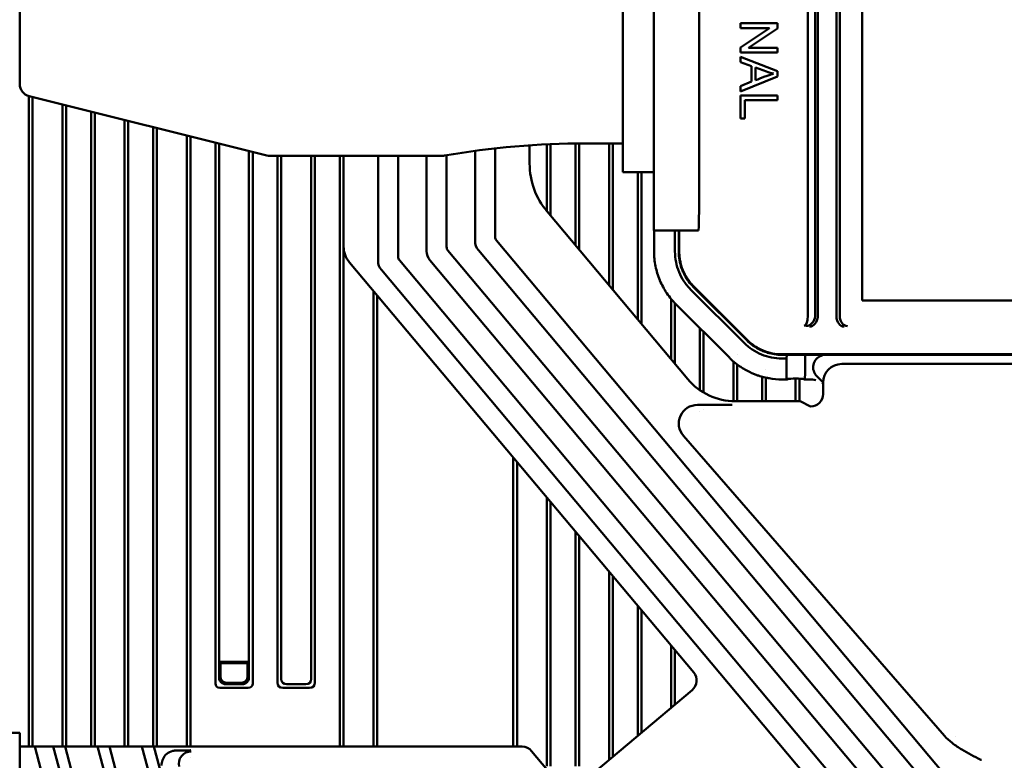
# Model space of a CAD drawing. Header units: millimetres. Extents: x 0 to 5104, y -184 to 1188.
# Tile 40 of 221: x 333 to 413, y 641 to 701. Entities that reach past the tile are written whole.
import ezdxf

# ---------------------------------------------------------------- set-up
doc = ezdxf.new("R2010")
doc.units = ezdxf.units.MM
doc.header["$LTSCALE"] = 2
doc.layers.add('Sichtbar (ISO)', color=7, linetype='Continuous', lineweight=50)

msp = doc.modelspace()

# ---------------------------------------------------------------- linework, layer by layer
at = {"layer": 'Sichtbar (ISO)'}
for p, q in [((384.481, 713.536), (384.481, 687.523)), ((388.116, 687.523), (388.116, 713.536)), ((381.981, 712.334), (381.981, 688.725)), ((396.853, 677.16), (396.853, 712.067)), ((397.435, 711.861), (397.435, 677.159)), ((397.648, 677.117), (397.648, 711.786)), ((399.148, 677.115), (399.148, 711.242)), ((399.416, 711.147), (399.416, 677.15)), ((401.23, 678.4), (401.23, 711.4)), ((333.481, 705.249), (333.481, 695.81)), ((391.433, 700.316), (391.433, 700.696)), ((391.433, 700.696), (394.411, 700.696)), ((394.411, 700.696), (394.411, 700.289)), ((393.774, 700.316), (391.433, 700.316)), ((391.433, 698.744), (393.774, 700.316)), ((394.411, 700.289), (392.073, 698.717)), ((391.433, 698.338), (391.433, 698.744)), ((394.411, 698.338), (391.433, 698.338)), ((392.073, 698.717), (394.411, 698.717)), ((394.411, 698.717), (394.411, 698.338)), ((391.433, 697.58), (391.433, 698.001)), ((391.433, 698.001), (394.411, 696.851)), ((392.335, 697.251), (391.433, 697.58)), ((392.335, 696), (392.335, 697.251)), ((393.53, 696.809), (392.656, 697.137)), ((392.656, 697.137), (392.656, 696.123)), ((394.411, 696.851), (394.411, 696.424)), ((394.411, 696.424), (391.433, 695.2)), ((391.433, 695.651), (392.335, 696)), ((391.433, 695.2), (391.433, 695.651)), ((334.215, 694.846), (334.215, 642.507)), ((334.238, 694.84), (353.242, 690.089)), ((334.515, 694.771), (334.515, 642.507)), ((391.433, 693.029), (391.433, 694.9)), ((391.433, 694.9), (394.411, 694.9)), ((391.785, 694.504), (391.785, 693.029)), ((394.411, 694.504), (391.785, 694.504)), ((394.411, 694.9), (394.411, 694.504)), ((336.915, 642.507), (336.915, 694.171)), ((337.215, 642.507), (337.215, 694.096)), ((339.215, 693.596), (339.215, 642.507)), ((339.515, 693.521), (339.515, 642.507)), ((341.915, 642.507), (341.915, 692.921)), ((342.215, 692.846), (342.215, 642.507)), ((391.785, 693.029), (391.433, 693.029)), ((344.215, 692.346), (344.215, 642.507)), ((344.515, 692.271), (344.515, 642.507)), ((346.915, 642.507), (346.915, 691.671)), ((347.215, 642.507), (347.215, 691.596)), ((349.215, 691.096), (349.215, 647.594)), ((349.515, 691.021), (349.515, 649.34)), ((351.915, 649.34), (351.915, 690.421)), ((370.099, 690.435), (370.099, 683.174)), ((371.707, 690.631), (371.707, 683.507)), ((374.48, 689.406), (374.48, 690.877)), ((375.869, 690.957), (375.869, 685.568)), ((376.169, 690.97), (376.169, 685.211)), ((378.169, 682.827), (378.169, 691.025)), ((378.469, 682.469), (378.469, 691.028)), ((381.981, 691.03), (378.981, 691.03)), ((380.869, 691.03), (380.869, 679.609)), ((381.169, 691.03), (381.169, 679.252)), ((352.215, 647.594), (352.215, 690.346)), ((367.308, 690.03), (353.727, 690.03)), ((354.215, 690.03), (354.215, 647.664)), ((354.515, 690.03), (354.515, 647.964)), ((356.915, 647.964), (356.915, 690.03)), ((357.215, 647.664), (357.215, 690.03)), ((359.215, 690.03), (359.215, 642.507)), ((359.515, 690.03), (359.515, 642.507)), ((359.525, 682.747), (359.525, 690.03)), ((362.299, 690.03), (362.299, 681.579)), ((363.907, 690.03), (363.907, 681.912)), ((366.199, 690.03), (366.199, 682.376)), ((367.807, 690.086), (367.807, 682.71)), ((381.981, 688.725), (384.481, 688.725)), ((383.169, 676.868), (383.169, 688.725)), ((383.469, 676.511), (383.469, 688.725)), ((384.481, 684.023), (384.481, 687.523)), ((387.191, 672.076), (375.883, 685.552)), ((388.055, 684.023), (384.481, 684.023)), ((384.49, 682.328), (384.49, 684.023)), ((386.169, 682.328), (386.169, 684.023)), ((386.469, 684.023), (386.469, 682.328)), ((386.514, 684.023), (386.514, 682.328)), ((416.23, 627.787), (370.362, 682.45)), ((371.808, 683.228), (418.329, 627.787)), ((366.462, 681.653), (411.661, 627.787)), ((367.908, 682.431), (413.76, 627.787)), ((387.677, 648.47), (359.993, 681.462)), ((409.192, 627.787), (364.008, 681.634)), ((362.562, 680.856), (407.092, 627.787)), ((391.731, 674.985), (387.429, 679.287)), ((387.641, 679.5), (391.943, 675.197)), ((391.975, 675.229), (387.672, 679.531)), ((361.915, 679.172), (361.915, 642.507)), ((362.215, 678.814), (362.215, 642.507)), ((385.869, 678.515), (385.869, 678.509)), ((385.869, 678.508), (385.869, 673.65)), ((386.169, 678.176), (386.169, 678.175)), ((386.169, 678.174), (386.169, 673.293)), ((386.241, 678.1), (386.275, 678.067)), ((390.544, 673.798), (386.275, 678.067)), ((468.73, 678.4), (401.23, 678.4)), ((388.169, 671.183), (388.169, 676.172)), ((388.469, 670.99), (388.469, 675.872)), ((391.169, 674.031), (391.169, 674.031)), ((394.771, 674.071), (475.189, 674.071)), ((394.771, 674.026), (395.154, 674.026)), ((395.154, 674.026), (395.128, 673.726)), ((395.154, 674.026), (395.301, 674.026)), ((396.456, 674.026), (395.301, 674.026)), ((396.456, 674.026), (396.628, 674.026)), ((396.628, 672.647), (396.628, 674.026)), ((396.628, 674.026), (398.279, 674.026)), ((398.169, 673.982), (398.169, 673.98)), ((398.279, 674.026), (398.462, 674.026)), ((398.462, 674.026), (471.498, 674.026)), ((390.869, 673.497), (390.869, 673.496)), ((390.869, 673.495), (390.869, 670.293)), ((391.169, 673.255), (391.169, 673.254)), ((391.169, 673.253), (391.169, 670.291)), ((395.128, 673.726), (394.771, 673.726)), ((395.128, 673.726), (395.128, 672.647)), ((470.386, 673.291), (399.574, 673.291)), ((393.169, 672.266), (393.169, 672.268)), ((393.169, 670.291), (393.169, 672.265)), ((393.469, 672.807), (393.469, 672.807)), ((393.469, 672.191), (393.469, 672.193)), ((393.469, 670.291), (393.469, 672.19)), ((395.181, 672.047), (394.771, 672.047)), ((395.179, 672.048), (395.181, 672.047)), ((395.181, 672.047), (395.301, 672.095)), ((395.869, 670.291), (395.869, 672.113)), ((396.169, 670.291), (396.169, 672.11)), ((396.456, 672.095), (396.576, 672.047)), ((396.576, 672.047), (396.578, 672.048)), ((396.986, 672.047), (396.576, 672.047)), ((398.076, 670.863), (398.074, 671.79)), ((388.505, 669.993), (387.974, 669.993)), ((396.244, 670.291), (391.02, 670.291)), ((396.244, 670.291), (397.076, 669.862)), ((388.169, 669.488), (388.169, 669.493)), ((388.469, 669.603), (388.469, 669.605)), ((407.833, 643.385), (386.842, 667.51)), ((373.169, 642.507), (373.169, 665.759)), ((373.469, 642.507), (373.469, 665.402)), ((375.869, 662.541), (375.869, 640.94)), ((376.169, 662.184), (376.169, 640.94)), ((378.169, 640.94), (378.169, 659.8)), ((378.469, 640.94), (378.469, 659.443)), ((380.869, 656.583), (380.869, 641.453)), ((381.169, 656.225), (381.169, 641.704)), ((383.169, 643.383), (383.169, 653.842)), ((383.469, 643.634), (383.469, 653.484)), ((385.869, 650.624), (385.869, 645.648)), ((386.169, 650.266), (386.169, 645.9)), ((351.915, 649.34), (349.515, 649.34)), ((349.515, 648.039), (349.515, 649.34)), ((349.567, 649.288), (349.515, 649.34)), ((349.567, 649.288), (349.62, 649.235)), ((349.567, 649.288), (351.862, 649.288)), ((351.81, 649.235), (349.62, 649.235)), ((349.62, 648.144), (349.62, 649.235)), ((351.862, 649.288), (351.81, 649.235)), ((351.81, 648.144), (351.81, 649.235)), ((351.862, 649.288), (351.915, 649.34)), ((351.915, 648.039), (351.915, 649.34)), ((351.311, 647.645), (350.119, 647.645)), ((351.861, 647.24), (349.568, 647.24)), ((350.014, 647.54), (351.415, 647.54)), ((356.791, 647.24), (354.639, 647.24)), ((354.939, 647.54), (356.491, 647.54)), ((378.326, 639.318), (387.554, 647.062)), ((333.48, 643.63), (329.48, 643.63)), ((333.48, 643.63), (333.48, 627.73)), ((408.691, 643.296), (408.691, 643.296)), ((334.228, 642.507), (334.689, 642.507)), ((334.689, 642.507), (334.814, 642.507)), ((336.319, 636.425), (334.689, 642.507)), ((335.331, 642.507), (334.814, 642.507)), ((335.696, 642.507), (335.331, 642.507)), ((335.965, 642.507), (335.696, 642.507)), ((335.965, 642.507), (336.174, 642.507)), ((336.174, 642.507), (337.129, 642.507)), ((338.432, 634.08), (336.174, 642.507)), ((339.387, 634.08), (337.129, 642.507)), ((337.129, 642.507), (337.338, 642.507)), ((337.607, 642.507), (337.338, 642.507)), ((337.607, 642.507), (339.265, 642.507)), ((339.534, 642.507), (339.265, 642.507)), ((339.534, 642.507), (339.743, 642.507)), ((342.001, 634.08), (339.743, 642.507)), ((339.743, 642.507), (340.699, 642.507)), ((340.699, 642.507), (340.908, 642.507)), ((342.957, 634.08), (340.699, 642.507)), ((341.177, 642.507), (340.908, 642.507)), ((342.835, 642.507), (341.177, 642.507)), ((342.835, 642.507), (343.104, 642.507)), ((343.313, 642.507), (343.104, 642.507)), ((344.268, 642.507), (343.313, 642.507)), ((343.313, 642.507), (345.571, 634.08)), ((344.268, 642.507), (346.526, 634.08)), ((344.477, 642.507), (344.268, 642.507)), ((344.477, 642.507), (344.746, 642.507)), ((345.405, 642.507), (344.746, 642.507)), ((346.188, 642.507), (347.459, 642.507)), ((347.215, 642.125), (347.215, 642.125)), ((373.879, 642.507), (347.459, 642.507)), ((376.918, 639.441), (374.645, 642.15)), ((346.915, 642.059), (346.915, 642.061)), ((347.215, 641.626), (347.215, 641.626))]:
    msp.add_line(p, q, dxfattribs=at)
for centre, radius, start, end in [((334.481, 695.81), 1, 180, 255.96376), ((378.981, 624.405), 66.625, 90, 99.79321), ((353.727, 692.03), 2, 255.96376, 270), ((367.308, 692.03), 2, 270, 279.79321)]:
    msp.add_arc(centre, radius, start, end, dxfattribs=at)
for centre, major_axis, ratio, start_param, end_param in [((380.484, 689.409), (-5.642, -2.054), 0.99931, 5.934341, 6.632029), ((388.055, 687.523), (0, -3.5), 0.017455, 0, 1.570796), ((372.284, 683.559), (-0.551, -0.201), 0.852031, 5.982476, 6.583895), ((361.527, 682.748), (-1.881, -0.685), 0.99931, 5.934341, 6.632029), ((368.384, 682.762), (0.551, 0.201), 0.852031, 2.840883, 3.442302), ((371.6, 683.31), (-1.434, -0.522), 0.852031, 5.982476, 6.583895), ((364.484, 681.965), (0.551, 0.201), 0.852031, 2.840883, 3.442302), ((367.7, 682.513), (-1.434, -0.522), 0.852031, 5.982476, 6.583895), ((363.8, 681.716), (-1.434, -0.522), 0.852031, 5.982476, 6.583895), ((396.562, 677.153), (-0.012, -0.8), 0.363851, 0.040236, 1.576126), ((396.697, 677.149), (0.09, 0.795), 0.920145, 3.26366, 4.807718), ((395.609, 677.181), (-1.244, 0.036), 0.642626, 3.152252, 3.160421), ((396.977, 677.094), (-0.078, -0.797), 0.836275, 0.116737, 1.652627), ((396.481, 677.192), (-0.949, 0.11), 0.836275, 3.217169, 3.237846), ((396.836, 677.122), (-0.797, 0.158), 0.984226, 3.305254, 3.3341), ((399.977, 677.122), (-0.822, -0.107), 0.965377, 6.158029, 6.183903), ((399.762, 677.094), (-0.052, 0.799), 0.76565, 1.521155, 3.057045), ((400.244, 677.157), (-0.822, -0.107), 0.965377, 6.158029, 6.183903), ((400.03, 677.129), (-0.052, 0.799), 0.76565, 1.521155, 3.057045), ((398.279, 673.026), (-1.001, 0), 0.998783, 4.712389, 6.702276), ((399.576, 671.79), (-1.239, 0.85), 0.998101, 5.314747, 6.8851), ((395.181, 672.647), (0, 0.6), 0.087489, 1.570796, 3.106686), ((396.576, 672.647), (0, 0.6), 0.087489, 3.176499, 4.712389), ((391.023, 675.292), (-3.35, -3.716), 0.999379, 6.144389, 7.016659), ((395.878, 672.093), (-0.58, 0), 0.034921, 3.228859, 6.195919), ((397.074, 670.863), (-0.891, 0.458), 0.998367, 2.04684, 3.617636), ((387.976, 668.493), (1.399, -0.551), 0.99746, 1.947099, 4.232042), ((386.91, 647.827), (-0.997, 0.087), 0.998783, 2.356803, 3.926382), ((350.043, 648.068), (0.489, 0.218), 0.924938, 2.750948, 3.011378), ((350.004, 648.029), (0.354, -0.354), 0.962408, 4.18879, 5.235988), ((350.12, 648.145), (0.355, 0.355), 0.997265, 2.357564, 3.925621), ((351.309, 648.145), (-0.355, 0.355), 0.997265, 2.357564, 3.925621), ((351.426, 648.029), (-0.354, -0.354), 0.962408, 1.047198, 2.094395), ((351.386, 648.068), (-0.489, 0.218), 0.924938, 3.271808, 3.532237), ((355.063, 648.088), (-0.735, -0.735), 0.57735, 5.759587, 6.806784), ((355.363, 648.388), (-0.735, -0.735), 0.57735, 5.759587, 6.806784), ((356.066, 648.388), (-0.735, 0.735), 0.57735, 2.617994, 3.665191), ((356.366, 648.088), (-0.735, 0.735), 0.57735, 2.617994, 3.665191), ((349.922, 647.947), (-0.612, -0.612), 0.57735, 5.759587, 6.806784), ((350.043, 648.068), (0.218, 0.489), 0.924938, 3.271808, 3.532237), ((351.386, 648.068), (-0.218, 0.489), 0.924938, 2.750948, 3.011378), ((351.508, 647.947), (0.612, -0.612), 0.57735, 5.759587, 6.806784), ((346.114, 641.194), (-1.168, 0.067), 0.854433, 5.032319, 6.003651), ((347.279, 641.127), (-1.011, 0.058), 0.987752, 4.779611, 6.558462), ((373.879, 641.506), (0.423, 0.907), 0.999259, 5.847137, 6.719234)]:
    msp.add_ellipse(centre, major_axis=major_axis, ratio=ratio, start_param=start_param, end_param=end_param, dxfattribs=at)
for points in [[(394.098, 696.647), (393.905, 696.686), (393.715, 696.74), (393.53, 696.809)], [(397.491, 671.982), (397.303, 672.031), (397.131, 672.047), (396.986, 672.047)], [(398.074, 671.724), (398.05, 671.74), (398.024, 671.756), (397.998, 671.772)]]:
    msp.add_open_spline(points, degree=3, dxfattribs=at)
for points, knots in [([(392.656, 696.123), (392.865, 696.202), (393.113, 696.296), (393.401, 696.405), (393.531, 696.454), (393.641, 696.495), (393.733, 696.528), (393.859, 696.572), (393.938, 696.598), (393.988, 696.614), (394.022, 696.625), (394.053, 696.634), (394.098, 696.647)], [0, 0, 0, 0, 0.5, 0.5, 0.5, 0.7246113, 0.7246113, 0.7246113, 0.8893777, 0.8893777, 0.8893777, 1, 1, 1, 1]), ([(384.49, 682.328), (384.49, 681.935), (384.529, 681.546), (384.605, 681.161), (384.606, 681.156), (384.607, 681.151), (384.608, 681.147), (384.646, 680.958), (384.693, 680.772), (384.749, 680.59), (384.805, 680.403), (384.871, 680.22), (384.945, 680.04), (384.948, 680.033), (384.951, 680.026), (384.954, 680.018), (385.03, 679.837), (385.115, 679.66), (385.209, 679.486), (385.297, 679.323), (385.393, 679.164), (385.496, 679.009), (385.503, 678.999), (385.51, 678.988), (385.517, 678.977), (385.628, 678.814), (385.747, 678.656), (385.873, 678.504), (385.936, 678.428), (386.001, 678.354), (386.068, 678.281), (386.125, 678.219), (386.182, 678.159), (386.241, 678.1)], [0, 0, 0, 0, 0.2494274, 0.2494274, 0.2494274, 0.2525014, 0.2525014, 0.2525014, 0.3745707, 0.3745707, 0.3745707, 0.5000315, 0.5000315, 0.5000315, 0.5050027, 0.5050027, 0.5050027, 0.6312534, 0.6312534, 0.6312534, 0.7493609, 0.7493609, 0.7493609, 0.7575041, 0.7575041, 0.7575041, 0.8837548, 0.8837548, 0.8837548, 0.9468801, 0.9468801, 0.9468801, 1, 1, 1, 1]), ([(387.429, 679.287), (387.228, 679.488), (387.047, 679.709), (386.736, 680.176), (386.604, 680.423), (386.388, 680.944), (386.306, 681.217), (386.197, 681.765), (386.169, 682.045), (386.169, 682.328)], [0, 0, 0, 0, 0.25, 0.25, 0.5, 0.5, 0.75, 0.75, 1, 1, 1, 1]), ([(386.469, 682.328), (386.469, 682.099), (386.489, 681.87), (386.568, 681.419), (386.626, 681.196), (386.725, 680.919), (386.749, 680.858), (386.824, 680.676), (386.88, 680.558), (387.127, 680.096), (387.363, 679.777), (387.641, 679.5)], [0, 0, 0, 0, 0.0687356, 0.0687356, 0.1374635, 0.1374635, 0.1571056, 0.1571056, 0.1963919, 0.1963919, 0.3142469, 0.3142469, 0.3142469, 0.3142469]), ([(387.672, 679.531), (387.664, 679.54), (387.655, 679.548), (387.556, 679.65), (387.47, 679.746), (387.309, 679.947), (387.233, 680.051), (387.091, 680.267), (387.025, 680.38), (386.844, 680.726), (386.747, 680.966), (386.638, 681.337), (386.608, 681.463), (386.559, 681.718), (386.541, 681.848), (386.519, 682.094), (386.514, 682.211), (386.514, 682.328)], [0, 0, 0, 0, 0.011741, 0.011741, 0.136694, 0.136694, 0.261646, 0.261646, 0.386599, 0.386599, 0.636504, 0.636504, 0.761457, 0.761457, 0.88641, 0.88641, 1, 1, 1, 1]), ([(394.771, 673.726), (394.488, 673.726), (394.203, 673.754), (393.653, 673.864), (393.385, 673.945), (392.865, 674.161), (392.613, 674.296), (392.149, 674.606), (391.932, 674.784), (391.731, 674.985)], [0, 0, 0, 0, 0.25, 0.25, 0.5, 0.5, 0.75, 0.75, 1, 1, 1, 1]), ([(391.943, 675.197), (392.105, 675.035), (392.281, 674.887), (392.656, 674.624), (392.854, 674.508), (393.12, 674.382), (393.18, 674.355), (393.362, 674.28), (393.485, 674.236), (393.986, 674.084), (394.378, 674.026), (394.771, 674.026)], [0, 0, 0, 0, 0.0686964, 0.0686964, 0.137386, 0.137386, 0.1570172, 0.1570172, 0.1962791, 0.1962791, 0.3140657, 0.3140657, 0.3140657, 0.3140657]), ([(394.771, 674.071), (394.512, 674.071), (394.256, 674.096), (393.75, 674.196), (393.497, 674.272), (393.02, 674.47), (392.793, 674.591), (392.468, 674.807), (392.363, 674.885), (392.162, 675.05), (392.066, 675.137), (391.975, 675.229)], [0, 0, 0, 0, 0.24937, 0.24937, 0.499427, 0.499427, 0.749483, 0.749483, 0.874511, 0.874511, 1, 1, 1, 1]), ([(394.771, 672.047), (394.425, 672.047), (394.081, 672.077), (393.692, 672.145), (393.643, 672.154), (393.54, 672.175), (393.485, 672.186), (393.284, 672.233), (393.14, 672.272), (392.916, 672.341), (392.835, 672.368), (392.664, 672.43), (392.573, 672.465), (392.394, 672.539), (392.305, 672.578), (392.14, 672.656), (392.063, 672.694), (391.855, 672.804), (391.725, 672.879), (391.55, 672.989), (391.502, 673.019), (391.415, 673.077), (391.375, 673.105), (390.896, 673.442), (390.62, 673.722), (390.544, 673.798)], [0, 0, 0, 0, 0.1037477, 0.1037477, 0.1187332, 0.1187332, 0.1360205, 0.1360205, 0.181791, 0.181791, 0.2078048, 0.2078048, 0.2375009, 0.2375009, 0.2672299, 0.2672299, 0.2933255, 0.2933255, 0.3393185, 0.3393185, 0.3565935, 0.3565935, 0.3714457, 0.3714457, 0.5305523, 0.5305523, 0.5305523, 0.5305523]), ([(397.568, 672.319), (397.526, 672.362), (397.488, 672.408), (397.42, 672.509), (397.39, 672.563), (397.365, 672.619)], [-0.03696735, -0.03696735, -0.03696735, -0.03696735, -0.01852341, -0.01852341, -0.00000001, -0.00000001, -0.00000001, -0.00000001]), ([(397.568, 672.319), (397.716, 672.169), (397.86, 672.021), (398.023, 671.853), (398.049, 671.826), (398.074, 671.799)], [-0.13154881, -0.13154881, -0.13154881, -0.13154881, -0.06311929, -0.06311929, -0.05000464, -0.05000464, -0.05000464, -0.05000464]), ([(390.763, 670.006), (390.733, 670.006), (390.702, 670.006), (390.367, 670.003), (390.009, 670), (389.357, 669.996), (389.05, 669.994), (388.671, 669.993), (388.591, 669.993), (388.503, 669.993)], [-0.009592, -0.009592, -0.009592, -0.009592, 0, 0, 0.0960551, 0.0960551, 0.173678, 0.173678, 0.1944631, 0.1944631, 0.1944631, 0.1944631]), ([(410.814, 641.434), (410.783, 641.449), (410.752, 641.464), (410.269, 641.706), (409.736, 641.973), (408.965, 642.44), (408.701, 642.615), (408.238, 642.976), (408.026, 643.166), (407.84, 643.378), (407.837, 643.381), (407.833, 643.385)], [-0.0103969, -0.0103969, -0.0103969, -0.0103969, 0, 0, 0.1515039, 0.1515039, 0.230731, 0.230731, 0.3016786, 0.3016786, 0.3028835, 0.3028835, 0.3028835, 0.3028835]), ([(334.228, 642.507), (334.1, 642.507), (333.971, 642.507), (333.721, 642.507), (333.596, 642.507), (333.48, 642.507)], [-0.13849096, -0.13849096, -0.13849096, -0.13849096, -0.10713833, -0.10713833, -0.07516664, -0.07516664, -0.07516664, -0.07516664]), ([(345.405, 642.507), (345.484, 642.507), (345.564, 642.507), (345.722, 642.507), (345.803, 642.507), (345.964, 642.507), (346.039, 642.507), (346.12, 642.507), (346.144, 642.507), (346.176, 642.507), (346.186, 642.507), (346.187, 642.506)], [0, 0, 0, 0, 0.0237654, 0.0237654, 0.0490308, 0.0490308, 0.0783272, 0.0783272, 0.0923617, 0.0923617, 0.1048303, 0.1048303, 0.1048303, 0.1048303]), ([(346.074, 642.196), (346.028, 642.196), (345.983, 642.193), (345.892, 642.181), (345.847, 642.173), (345.8, 642.163)], [0.00003172, 0.00003172, 0.00003172, 0.00003172, 0.01397298, 0.01397298, 0.02782779, 0.02782779, 0.02782779, 0.02782779]), ([(347.232, 642.212), (347.211, 642.212), (347.204, 642.211), (347.027, 642.208), (346.851, 642.205), (346.477, 642.2), (346.276, 642.197), (346.074, 642.196)], [-0.1294449, -0.1294449, -0.1294449, -0.1294449, -0.1212514, -0.1212514, -0.0619055, -0.0619055, -0.0000689, -0.0000689, -0.0000689, -0.0000689]), ([(345.007, 641.534), (344.989, 641.491), (344.974, 641.448), (344.917, 641.275), (344.886, 641.119), (344.883, 640.993)], [0.21375871, 0.21375871, 0.21375871, 0.21375871, 0.22670194, 0.22670194, 0.26893664, 0.26893664, 0.26893664, 0.26893664])]:
    msp.add_open_spline(points, degree=3, knots=knots, dxfattribs=at)

doc.saveas('drawing.dxf')
